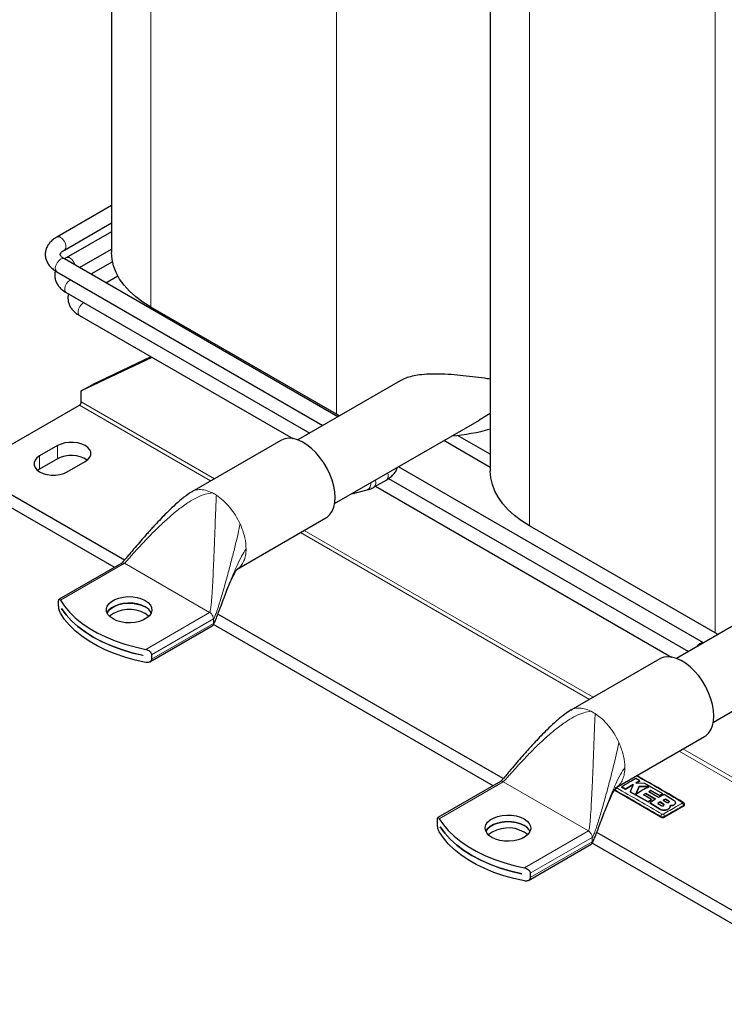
# Model space of a CAD drawing. Header units: millimetres. Extents: x 5 to 418, y 2 to 292.
# Tile 13 of 31: x 227 to 253, y 56 to 93. Entities that reach past the tile are written whole.
import ezdxf

# ---------------------------------------------------------------- set-up
doc = ezdxf.new("R2010")
doc.units = ezdxf.units.MM

msp = doc.modelspace()

# ---------------------------------------------------------------- linework, layer by layer
at = {"color": 7, "linetype": 'Continuous', "lineweight": 25}
for p, q in [((230.3339, 118.1405), (230.3339, 84.156)), ((244.476, 109.9765), (244.476, 75.992)), ((230.3339, 85.9158), (228.2926, 84.7373)), ((228.5725, 84.2523), (230.3339, 85.2691)), ((230.3339, 84.936), (228.6461, 83.9616)), ((229.1341, 83.5967), (230.3339, 84.2894)), ((228.6461, 83.9616), (228.568, 83.9121)), ((238.7888, 78.0231), (228.5725, 83.9209)), ((230.3693, 83.8133), (229.5641, 83.3485)), ((228.2926, 83.4359), (238.2288, 77.6998)), ((230.1241, 83.0252), (230.5687, 83.2819)), ((228.6461, 82.6602), (237.7337, 77.4141)), ((238.728, 78.1146), (231.7984, 82.115)), ((229.1411, 81.8029), (237.1009, 77.2078)), ((233.5567, 81.1), (233.5032, 81.0745)), ((233.5973, 81.0766), (233.5438, 81.0511)), ((231.8452, 80.2418), (229.2068, 78.9848)), ((231.8046, 80.2653), (229.6311, 79.2297)), ((229.2068, 78.9848), (229.6311, 79.2297)), ((241.1147, 79.3659), (237.2885, 77.157)), ((229.2068, 78.5765), (229.2068, 78.9848)), ((224.9642, 76.0457), (229.1361, 78.4541)), ((238.8394, 78.0523), (238.728, 78.1146)), ((244.0637, 77.904), (244.476, 78.1617)), ((238.6634, 74.7754), (244.0688, 77.8959)), ((244.476, 76.6207), (243.2536, 77.3264)), ((228.3229, 76.9437), (227.6512, 76.5559)), ((236.6602, 77.1407), (233.3368, 75.2222)), ((244.476, 76.1308), (242.7437, 77.1309)), ((228.3229, 76.4538), (227.6512, 76.066)), ((228.6765, 75.964), (229.3482, 76.3518)), ((230.8175, 72.6666), (224.9642, 76.0457)), ((227.6512, 76.066), (227.576, 76.015)), ((252.4359, 69.5733), (241.044, 76.1497)), ((230.4374, 72.3961), (224.9642, 75.5557)), ((240.1425, 75.3993), (240.611, 75.6698)), ((240.188, 75.4256), (251.243, 69.0437)), ((240.6797, 75.7134), (251.8759, 69.25)), ((233.3411, 75.2151), (233.358, 75.2268)), ((239.3008, 75.1433), (239.8807, 75.2906)), ((235.0301, 72.3315), (238.3351, 74.2395)), ((252.8702, 69.9505), (245.9405, 73.9509)), ((230.7155, 72.5566), (228.3783, 71.2074)), ((228.3597, 70.9657), (228.3597, 71.129)), ((255.2569, 71.2018), (251.4307, 68.993)), ((228.4646, 70.8626), (228.4646, 70.8634)), ((228.4646, 70.8626), (228.465, 70.8628)), ((244.9596, 64.5025), (234.3082, 70.6515)), ((231.7602, 68.8607), (234.0975, 70.21)), ((244.5795, 64.232), (234.1412, 70.258)), ((252.9815, 69.8882), (252.8702, 69.9505)), ((252.8056, 66.6113), (258.211, 69.7318)), ((231.5052, 69.1081), (231.5052, 69.1073)), ((231.8246, 69.1288), (231.8246, 68.9655)), ((250.8024, 68.9766), (247.479, 67.0581)), ((247.4833, 67.0511), (247.5001, 67.0627)), ((249.1722, 64.1674), (252.4772, 66.0754)), ((244.8576, 64.3926), (242.5204, 63.0433)), ((250.0642, 64.4158), (249.9087, 64.5)), ((249.9134, 64.3359), (250.0642, 64.4158)), ((250.0642, 64.4141), (249.9134, 64.3342)), ((250.0642, 64.4158), (250.0642, 64.4141)), ((250.8443, 63.0648), (249.1472, 64.0445)), ((249.3704, 64.1895), (249.5258, 64.1057)), ((249.3704, 64.1895), (249.3704, 64.1879)), ((249.5258, 64.104), (249.3704, 64.1879)), ((249.5258, 64.1057), (249.8071, 64.2765)), ((249.8071, 64.2749), (249.5258, 64.104)), ((249.5258, 64.1057), (249.5258, 64.104)), ((249.8071, 64.2765), (249.697, 64.0122)), ((250.2412, 64.3188), (249.9134, 64.3359)), ((250.0335, 64.2117), (249.9142, 63.9237)), ((249.9142, 63.9221), (250.0335, 64.21)), ((250.4099, 64.2078), (250.0335, 64.2117)), ((250.0335, 64.2117), (250.0335, 64.21)), ((250.0335, 64.21), (250.4099, 64.2062)), ((250.9198, 63.9315), (250.2412, 64.3188)), ((250.3935, 64.0124), (250.475, 64.0551)), ((250.475, 64.0535), (250.3935, 64.0108)), ((250.475, 64.0551), (250.7921, 63.87)), ((250.475, 64.0551), (250.475, 64.0535)), ((250.7921, 63.8684), (250.475, 64.0535)), ((249.697, 64.0122), (250.3688, 63.6295)), ((249.697, 64.0122), (249.697, 64.0106)), ((250.3688, 63.6278), (249.697, 64.0106)), ((250.1921, 63.8924), (250.2822, 63.9486)), ((250.2822, 63.947), (250.1921, 63.8907)), ((250.4964, 63.7149), (250.1921, 63.8924)), ((250.2822, 63.9486), (250.6484, 63.7336)), ((250.2822, 63.9486), (250.2822, 63.947)), ((250.6484, 63.732), (250.2822, 63.947)), ((250.3688, 63.6295), (250.4964, 63.7149)), ((250.4964, 63.7132), (250.3688, 63.6278)), ((250.7597, 63.7974), (250.3935, 64.0124)), ((250.6484, 63.7336), (250.4307, 63.5928)), ((250.4964, 63.7149), (250.4964, 63.7132)), ((250.969, 63.9024), (250.7597, 63.7974)), ((250.7921, 63.87), (250.9198, 63.9315)), ((250.9198, 63.9299), (250.7921, 63.8684)), ((250.7921, 63.87), (250.7921, 63.8684)), ((250.9198, 63.9315), (250.9198, 63.9299)), ((251.0127, 63.7346), (250.9338, 63.6922)), ((250.9338, 63.6906), (251.0127, 63.733)), ((250.9338, 63.6922), (251.0569, 63.6149)), ((251.343, 63.6769), (250.969, 63.9024)), ((251.1358, 63.658), (251.0127, 63.7346)), ((251.0127, 63.7346), (251.0127, 63.733)), ((251.0127, 63.733), (251.1358, 63.6564)), ((250.3688, 63.6295), (250.3688, 63.6278)), ((250.4307, 63.5928), (250.8321, 63.3499)), ((250.4307, 63.5928), (250.4307, 63.5912)), ((250.8321, 63.3483), (250.4307, 63.5912)), ((250.8208, 63.6275), (250.7307, 63.5723)), ((250.7307, 63.5706), (250.8208, 63.6258)), ((250.7307, 63.5723), (250.8538, 63.4955)), ((250.9439, 63.55), (250.8208, 63.6275)), ((250.8208, 63.6275), (250.8208, 63.6258)), ((250.8208, 63.6258), (250.9439, 63.5484)), ((251.6928, 63.473), (250.9857, 63.0648)), ((251.0172, 63.3265), (251.0172, 63.3249)), ((251.186, 63.4371), (251.1956, 63.4918)), ((251.1934, 63.4774), (251.186, 63.4354)), ((251.186, 63.4371), (251.186, 63.4354)), ((251.1966, 63.4772), (251.1966, 63.4789)), ((251.343, 63.5264), (251.343, 63.5248)), ((251.3965, 63.5989), (251.3965, 63.6006)), ((251.7221, 63.5138), (251.7221, 63.5392)), ((242.5019, 62.8016), (242.5019, 62.9649)), ((242.6067, 62.6985), (242.6067, 62.6993)), ((242.6067, 62.6985), (242.6071, 62.6987)), ((259.1018, 56.3384), (248.4503, 62.4874)), ((245.9024, 60.6967), (248.2396, 62.0459)), ((258.7217, 56.0679), (248.2833, 62.0939)), ((245.6473, 60.944), (245.6473, 60.9432)), ((245.9667, 60.9647), (245.9667, 60.8014))]:
    msp.add_line(p, q, dxfattribs=at)
at = {"color": 7, "linetype": 'Continuous', "lineweight": 18}
for p, q in [((238.728, 78.1146), (238.728, 106.3118)), ((231.7984, 82.115), (231.7984, 102.6003)), ((252.8702, 69.9505), (252.8702, 98.1477)), ((245.9405, 73.9509), (245.9405, 94.4362)), ((234.0357, 75.6256), (229.1361, 78.4541)), ((234.1771, 75.7073), (229.2068, 78.5765)), ((228.3229, 76.9437), (228.3229, 76.4538)), ((227.6512, 76.5559), (227.6512, 76.066)), ((235.1325, 74.0223), (235.1716, 73.9334)), ((248.1778, 67.4615), (237.3859, 73.6915)), ((248.3192, 67.5432), (237.5274, 73.7732)), ((230.8155, 72.5467), (228.4277, 71.1683)), ((233.9975, 70.7098), (230.8155, 72.5467)), ((233.9975, 70.7098), (231.6097, 69.3314)), ((234.1389, 70.4649), (231.8246, 69.1288)), ((231.8246, 68.9655), (234.1389, 70.3016)), ((234.1389, 70.4649), (234.1312, 70.5223)), ((234.1389, 70.3016), (234.1389, 70.4649)), ((249.2746, 65.8582), (249.3138, 65.7693)), ((262.3199, 59.2974), (251.5281, 65.5275)), ((262.4614, 59.3791), (251.6695, 65.6091)), ((244.9576, 64.3827), (242.5698, 63.0042)), ((248.1396, 62.5457), (244.9576, 64.3827)), ((249.9036, 64.5892), (249.8782, 64.575)), ((249.1472, 64.0445), (249.1472, 64.0699)), ((251.1358, 63.658), (251.1358, 63.6564)), ((250.8321, 63.3499), (250.8321, 63.3483)), ((250.9439, 63.55), (250.9439, 63.5484)), ((251.6928, 63.473), (251.6928, 63.4984)), ((250.8443, 63.0648), (250.8443, 63.0902)), ((250.9857, 63.0648), (250.9857, 63.0902)), ((248.1396, 62.5457), (245.7518, 61.1673)), ((248.281, 62.3008), (245.9667, 60.9647)), ((248.281, 62.3008), (248.2734, 62.3583)), ((248.281, 62.1375), (248.281, 62.3008)), ((245.9667, 60.8014), (248.281, 62.1375))]:
    msp.add_line(p, q, dxfattribs=at)
at = {"color": 7, "linetype": 'Continuous', "lineweight": 18, "flags": 128}
for points in [[(228.5726, 84.2524), (228.5905, 84.2658), (228.623, 84.3223), (228.6297, 84.4021), (228.6098, 84.4944), (228.5659, 84.5868), (228.5041, 84.6667), (228.4325, 84.7234)], [(228.4325, 83.907), (228.361, 83.8503), (228.2992, 83.7704), (228.2553, 83.678), (228.2354, 83.5857), (228.2421, 83.5059), (228.2745, 83.4494), (228.2926, 83.4359)], [(228.8039, 83.1407), (228.7861, 83.1314), (228.7146, 83.0746), (228.6527, 82.9947), (228.6089, 82.9023), (228.589, 82.81), (228.5957, 82.7302), (228.6281, 82.6737), (228.6461, 82.6602)], [(229.2989, 82.2834), (229.2811, 82.274), (229.2096, 82.2173), (229.1477, 82.1374), (229.1038, 82.045), (229.0839, 81.9527), (229.0906, 81.8729), (229.1231, 81.8164), (229.1411, 81.8029)], [(252.3028, 69.5555), (252.2312, 69.4988), (252.1699, 69.4197)], [(252.4356, 69.5731), (252.3743, 69.5813), (252.3028, 69.5555)]]:
    msp.add_lwpolyline(points, dxfattribs=at)
at = {"color": 7, "linetype": 'Continuous', "lineweight": 25, "flags": 128}
for points in [[(231.7984, 82.115), (231.5037, 82.3007), (231.2381, 82.5005), (231.0038, 82.7128), (230.8024, 82.9362), (230.6354, 83.1688), (230.5043, 83.409), (230.4099, 83.6548), (230.3529, 83.9045), (230.3339, 84.156)], [(229.3482, 76.3518), (229.4495, 76.4251), (229.5199, 76.5095), (229.556, 76.6009), (229.556, 76.6946), (229.5199, 76.786), (229.4495, 76.8704), (229.3482, 76.9437), (229.2213, 77.0021), (229.075, 77.0428), (228.9168, 77.0637), (228.7544, 77.0637), (228.5961, 77.0428), (228.4499, 77.0021), (228.3229, 76.9437)], [(238.6821, 75.0064), (238.6694, 75.2128), (238.6318, 75.4294), (238.5701, 75.6515), (238.4854, 75.8745), (238.3798, 76.0936), (238.2553, 76.304), (238.1147, 76.5014), (237.9609, 76.6814), (237.7972, 76.8404), (237.6272, 76.9748), (237.4544, 77.0819), (237.2825, 77.1592), (237.1152, 77.2053), (236.9561, 77.2191), (236.8085, 77.2003), (236.6756, 77.1493), (236.6602, 77.1407)], [(227.6512, 76.5559), (227.55, 76.4826), (227.4795, 76.3982), (227.4434, 76.3068), (227.4434, 76.2131), (227.4795, 76.1217), (227.55, 76.0373), (227.6512, 75.964), (227.7781, 75.9056), (227.9244, 75.8649), (228.0827, 75.8441), (228.245, 75.8441), (228.4033, 75.8649), (228.5496, 75.9056), (228.6765, 75.964)], [(245.9405, 73.9509), (245.6458, 74.1366), (245.3803, 74.3364), (245.1459, 74.5487), (244.9445, 74.7721), (244.7776, 75.0047), (244.6464, 75.2449), (244.552, 75.4907), (244.4951, 75.7404), (244.476, 75.992)], [(238.3351, 74.2395), (238.3798, 74.2682), (238.4854, 74.3652), (238.5701, 74.4905), (238.6318, 74.6413), (238.6694, 74.8145), (238.6821, 75.0064)], [(228.4277, 71.1683), (228.5809, 70.9403), (228.7663, 70.7205), (228.9827, 70.5103), (229.2285, 70.3112), (229.5021, 70.1245), (229.8016, 69.9516), (230.1249, 69.7937), (230.4699, 69.6518), (230.834, 69.5268), (231.2148, 69.4198), (231.6097, 69.3314)], [(231.5933, 71.1588), (231.7051, 71.0791), (231.7858, 70.9877), (231.8318, 70.8886), (231.8411, 70.7862), (231.8133, 70.6849), (231.7496, 70.5891), (231.6528, 70.5031), (231.5272, 70.4305), (231.3782, 70.3747), (231.2123, 70.3379), (231.0368, 70.3219), (230.8593, 70.3272), (230.6877, 70.3538), (230.5293, 70.4003), (230.3912, 70.4649), (230.2794, 70.5446), (230.1987, 70.636), (230.1527, 70.7351), (230.1434, 70.8376), (230.1712, 70.9389), (230.2349, 71.0346), (230.3317, 71.1207), (230.4573, 71.1932), (230.6064, 71.2491), (230.7723, 71.2858), (230.9478, 71.3019), (231.1252, 71.2965), (231.2969, 71.27), (231.4552, 71.2234), (231.5933, 71.1588)], [(231.5933, 70.9143), (231.4552, 70.9788), (231.2969, 71.0254), (231.1252, 71.052), (230.9478, 71.0573), (230.7723, 71.0413), (230.6064, 71.0045), (230.4573, 70.9487), (230.3317, 70.8761), (230.2349, 70.7901), (230.1712, 70.6943), (230.1691, 70.6896)], [(230.1693, 70.6892), (230.1712, 70.6935), (230.2349, 70.7893), (230.3317, 70.8753), (230.4573, 70.9478), (230.6064, 71.0037), (230.7723, 71.0405), (230.9478, 71.0565), (231.1252, 71.0512), (231.2969, 71.0246), (231.4552, 70.978), (231.5933, 70.9135)], [(231.6097, 68.8415), (231.2148, 68.9299), (230.834, 69.0369), (230.4699, 69.1618), (230.1249, 69.3038), (229.8016, 69.4617), (229.5021, 69.6346), (229.2285, 69.8213), (228.9827, 70.0204), (228.7663, 70.2306), (228.5809, 70.4504), (228.4277, 70.6784)], [(228.4646, 70.8634), (228.6348, 70.6268), (228.8401, 70.3997), (229.0787, 70.1837), (229.3489, 69.9806), (229.6488, 69.7917), (229.9759, 69.6186), (230.3278, 69.4626), (230.7019, 69.3249), (231.0954, 69.2064), (231.5052, 69.1081)], [(231.5052, 69.1073), (231.0954, 69.2056), (230.7019, 69.3241), (230.3278, 69.4618), (229.9759, 69.6178), (229.6488, 69.7909), (229.3489, 69.9798), (229.0787, 70.1829), (228.8401, 70.3989), (228.6348, 70.626), (228.4646, 70.8626)], [(231.7288, 70.5669), (231.7051, 70.5892), (231.5933, 70.6689)], [(252.8242, 66.8423), (252.8116, 67.0487), (252.774, 67.2653), (252.7122, 67.4875), (252.6276, 67.7104), (252.5219, 67.9295), (252.3974, 68.1399), (252.2568, 68.3373), (252.103, 68.5174), (251.9394, 68.6763), (251.7693, 68.8107), (251.5965, 68.9178), (251.4247, 68.9952), (251.2574, 69.0412), (251.0982, 69.055), (250.9506, 69.0362), (250.8177, 68.9852), (250.8024, 68.9766)], [(252.4772, 66.0754), (252.5219, 66.1041), (252.6276, 66.2011), (252.7122, 66.3264), (252.774, 66.4772), (252.8116, 66.6504), (252.8242, 66.8423)], [(242.5698, 63.0042), (242.723, 62.7763), (242.9084, 62.5564), (243.1248, 62.3462), (243.3706, 62.1471), (243.6443, 61.9604), (243.9438, 61.7876), (244.2671, 61.6296), (244.612, 61.4877), (244.9761, 61.3628), (245.3569, 61.2557), (245.7518, 61.1673)], [(245.7354, 62.9948), (245.8473, 62.915), (245.928, 62.8236), (245.9739, 62.7246), (245.9832, 62.6221), (245.9554, 62.5208), (245.8918, 62.425), (245.795, 62.339), (245.6693, 62.2664), (245.5203, 62.2106), (245.3544, 62.1738), (245.1789, 62.1578), (245.0014, 62.1631), (244.8298, 62.1897), (244.6715, 62.2363), (244.5334, 62.3008), (244.4215, 62.3805), (244.3409, 62.4719), (244.2949, 62.571), (244.2856, 62.6735), (244.3134, 62.7748), (244.3771, 62.8706), (244.4738, 62.9566), (244.5995, 63.0291), (244.7485, 63.085), (244.9144, 63.1218), (245.0899, 63.1378), (245.2674, 63.1324), (245.439, 63.1059), (245.5974, 63.0593), (245.7354, 62.9948)], [(242.6067, 62.6993), (242.777, 62.4628), (242.9822, 62.2356), (243.2208, 62.0197), (243.4911, 61.8165), (243.7909, 61.6276), (244.118, 61.4546), (244.47, 61.2986), (244.8441, 61.1608), (245.2375, 61.0423), (245.6473, 60.944)], [(245.6473, 60.9432), (245.2375, 61.0415), (244.8441, 61.16), (244.47, 61.2977), (244.118, 61.4537), (243.7909, 61.6268), (243.4911, 61.8157), (243.2208, 62.0189), (242.9822, 62.2348), (242.777, 62.4619), (242.6067, 62.6985)], [(245.7354, 62.7502), (245.5974, 62.8148), (245.439, 62.8613), (245.2674, 62.8879), (245.0899, 62.8933), (244.9144, 62.8772), (244.7485, 62.8404), (244.5995, 62.7846), (244.4738, 62.712), (244.3771, 62.626), (244.3134, 62.5302), (244.3112, 62.5255)], [(244.3114, 62.5251), (244.3134, 62.5294), (244.3771, 62.6252), (244.4738, 62.7112), (244.5995, 62.7838), (244.7485, 62.8396), (244.9144, 62.8764), (245.0899, 62.8924), (245.2674, 62.8871), (245.439, 62.8605), (245.5974, 62.814), (245.7354, 62.7494)], [(245.7518, 60.6774), (245.3569, 60.7658), (244.9761, 60.8728), (244.612, 60.9977), (244.2671, 61.1397), (243.9438, 61.2976), (243.6443, 61.4705), (243.3706, 61.6572), (243.1248, 61.8563), (242.9084, 62.0665), (242.723, 62.2863), (242.5698, 62.5143)], [(245.8709, 62.4028), (245.8473, 62.4251), (245.7354, 62.5048)]]:
    msp.add_lwpolyline(points, dxfattribs=at)
at = {"color": 7, "linetype": 'Continuous', "lineweight": 18}
for centre, radius, start, end in [((228.3516, 84.6195), 0.1318, 52.07906, 116.62613), ((228.5135, 83.8031), 0.1318, 63.39142, 127.91903), ((228.7051, 83.8438), 0.1318, 52.07906, 116.62613), ((228.5456, 83.5782), 0.4409, 14.72285, 56.94775), ((240.4525, 75.819), 0.2177, 316.74087, 27.5361), ((239.7897, 75.5031), 0.2312, 293.19912, 13.10492), ((239.9844, 75.5486), 0.2172, 316.46989, 27.57084), ((233.3864, 73.7718), 1.5782, 56.88363, 63.12174), ((247.5285, 65.6077), 1.5782, 56.88363, 63.12174), ((249.9662, 64.5606), 0.0347, 64.38698, 124.52497), ((249.2539, 64.0663), 0.1067, 123.32255, 178.05861), ((251.5861, 63.4948), 0.1068, 1.96162, 56.68054), ((250.9531, 63.0838), 0.109, 123.12783, 176.6323), ((250.8769, 63.0839), 0.109, 3.34751, 56.86931)]:
    msp.add_arc(centre, radius, start, end, dxfattribs=at)
at = {"color": 7, "linetype": 'Continuous', "lineweight": 25}
for centre, radius, start, end in [((229.0533, 78.5835), 0.1537, 302.60548, 357.39452), ((242.348, 85.1364), 7.8627, 275.08331, 285.70291), ((228.8304, 75.5047), 1.0762, 56.56204, 118.13278), ((231.0017, 69.6067), 1.2159, 60.88238, 127.84033), ((231.364, 70.4654), 0.5041, 26.40722, 62.93855), ((231.3638, 70.4644), 0.5043, 26.4698, 62.93313), ((249.168, 64.0903), 0.0503, 185.6948, 245.62534), ((251.6643, 63.5816), 0.0335, 62.68013, 125.64176), ((251.6721, 63.5188), 0.0503, 294.37466, 354.3052), ((250.915, 63.2012), 0.1537, 242.60967, 297.39033), ((245.1438, 61.4426), 1.2159, 60.88238, 127.84033), ((245.5061, 62.3013), 0.5041, 26.40722, 62.93855), ((245.506, 62.3003), 0.5043, 26.4698, 62.93313)]:
    msp.add_arc(centre, radius, start, end, dxfattribs=at)
for points, knots in [([(228.2926, 84.7373), (228.2646, 84.7202), (228.1849, 84.6716), (228.0765, 84.5806), (227.9771, 84.4629), (227.9083, 84.3397), (227.8661, 84.2064), (227.8545, 84.0668), (227.8753, 83.9272), (227.9257, 83.7963), (228.0029, 83.6753), (228.1065, 83.5649), (228.2073, 83.4871), (228.2739, 83.4471), (228.2926, 83.4359)], [0, 0, 0, 0, 0.0563134, 0.1602848, 0.2514513, 0.338658, 0.4229768, 0.5132003, 0.6007284, 0.6873843, 0.7754619, 0.8669615, 0.962706, 1, 1, 1, 1]), ([(228.5725, 83.9209), (228.5578, 83.9299), (228.5153, 83.9558), (228.4648, 83.9997), (228.4312, 84.0441), (228.4198, 84.0743), (228.419, 84.09), (228.4231, 84.1117), (228.4446, 84.1497), (228.4893, 84.1968), (228.5382, 84.2322), (228.5691, 84.2503), (228.5725, 84.2523)], [0, 0, 0, 0, 0.05942068, 0.17161713, 0.28409417, 0.40039187, 0.53225252, 0.66056743, 0.77245816, 0.87962122, 0.98643576, 1, 1, 1, 1]), ([(228.2371, 83.47), (228.2329, 83.4576), (228.2135, 83.3998), (228.2094, 83.2908), (228.2285, 83.1516), (228.2793, 83.0206), (228.3565, 82.8996), (228.46, 82.7893), (228.5608, 82.7114), (228.6274, 82.6714), (228.6461, 82.6602)], [0, 0, 0, 0, 0.0407717, 0.19075681, 0.33626119, 0.48031577, 0.62673362, 0.77884024, 0.93800338, 1, 1, 1, 1]), ([(228.7315, 82.6109), (228.7275, 82.5992), (228.7083, 82.5419), (228.7044, 82.4335), (228.7235, 82.2943), (228.7743, 82.1632), (228.8514, 82.0423), (228.955, 81.9319), (229.0558, 81.854), (229.1224, 81.8141), (229.1411, 81.8029)], [0, 0, 0, 0, 0.038943, 0.1892141, 0.3349958, 0.479325, 0.626022, 0.7784186, 0.9378852, 1, 1, 1, 1]), ([(244.476, 79.4257), (244.4374, 79.4315), (244.2638, 79.4575), (243.9261, 79.5018), (243.4763, 79.5543), (243.0148, 79.5975), (242.5848, 79.6195), (242.1853, 79.6173), (241.8529, 79.5911), (241.5623, 79.5389), (241.3183, 79.4701), (241.1815, 79.3986), (241.1156, 79.3641)], [0, 0, 0, 0, 0.0401712, 0.1804569, 0.3202324, 0.4495674, 0.5787381, 0.6783625, 0.7778434, 0.8537457, 0.92957, 1, 1, 1, 1]), ([(240.611, 75.6698), (240.639, 75.6869), (240.7187, 75.7356), (240.8274, 75.8264), (240.9255, 75.9445), (240.9863, 76.0455), (241.0046, 76.1102), (241.0103, 76.1302)], [0, 0, 0, 0, 0.1490175, 0.4241485, 0.6653952, 0.896163, 1, 1, 1, 1]), ([(233.3547, 75.2325), (233.2474, 75.1624), (233.0253, 75.0172), (232.7342, 74.7589), (232.4668, 74.506), (232.2305, 74.2667), (232.042, 74.0681), (231.8878, 73.9011), (231.7639, 73.7646), (231.6284, 73.6129), (231.4641, 73.4259), (231.2642, 73.1941), (231.0827, 72.9798), (230.9372, 72.8071), (230.8427, 72.6954), (230.7761, 72.618), (230.7377, 72.5763), (230.7243, 72.5634), (230.7189, 72.5589), (230.7169, 72.5576), (230.716, 72.557)], [0, 0, 0, 0, 0.0998622, 0.2067759, 0.3057641, 0.3910593, 0.4737197, 0.5241047, 0.5729917, 0.6215739, 0.6876179, 0.7726584, 0.8674846, 0.913317, 0.9537051, 0.9841036, 0.9939687, 0.997395, 0.9987761, 1, 1, 1, 1]), ([(239.8807, 75.2906), (239.9114, 75.2995), (239.9934, 75.3231), (240.0803, 75.364), (240.136, 75.3956), (240.1425, 75.3993)], [0, 0, 0, 0, 0.3455294, 0.9234258, 1, 1, 1, 1]), ([(234.0973, 70.2099), (234.1044, 70.215), (234.119, 70.2255), (234.1446, 70.2597), (234.1928, 70.3515), (234.2532, 70.5061), (234.336, 70.7236), (234.4671, 71.0768), (234.6017, 71.4349), (234.7418, 71.7777), (234.8329, 71.9838), (234.9079, 72.1351), (234.955, 72.2195), (234.9828, 72.2653), (235.0007, 72.2928), (235.0177, 72.3166), (235.0315, 72.3331), (235.0315, 72.3333), (235.0315, 72.3333)], [0, 0, 0, 0, 0.0097181, 0.0198977, 0.0431796, 0.1162862, 0.2051596, 0.3018922, 0.5323838, 0.6317913, 0.7260634, 0.8008979, 0.8415445, 0.8575041, 0.8779854, 0.9098758, 0.9548308, 1, 1, 1, 1]), ([(228.3597, 71.129), (228.3603, 71.1446), (228.3615, 71.1757), (228.3707, 71.2029), (228.3849, 71.2128), (228.4042, 71.2034), (228.4198, 71.1801), (228.4277, 71.1683)], [0, 0, 0, 0, 0.1841213, 0.3678781, 0.5611591, 0.7770451, 1, 1, 1, 1]), ([(228.4277, 70.6784), (228.4189, 70.6957), (228.4013, 70.7304), (228.3796, 70.8046), (228.3651, 70.8813), (228.3601, 70.9357), (228.3598, 70.9603), (228.3597, 70.9657)], [0, 0, 0, 0, 0.24890858, 0.49818792, 0.73410128, 0.94158315, 1, 1, 1, 1]), ([(231.6097, 69.3314), (231.6359, 69.3241), (231.6885, 69.3096), (231.7579, 69.263), (231.8062, 69.2058), (231.8234, 69.1584), (231.8243, 69.1342), (231.8246, 69.1288)], [0, 0, 0, 0, 0.2489086, 0.4981879, 0.7341013, 0.9415831, 1, 1, 1, 1]), ([(231.8246, 68.9655), (231.8225, 68.9491), (231.8185, 68.9163), (231.7874, 68.8766), (231.7408, 68.848), (231.6795, 68.8331), (231.6332, 68.8386), (231.6097, 68.8415)], [0, 0, 0, 0, 0.1841213, 0.3678781, 0.5611591, 0.7770451, 1, 1, 1, 1]), ([(247.4969, 67.0684), (247.3896, 66.9983), (247.1674, 66.8531), (246.8763, 66.5948), (246.609, 66.342), (246.3726, 66.1026), (246.1842, 65.904), (246.0299, 65.737), (245.906, 65.6005), (245.7705, 65.4488), (245.6063, 65.2619), (245.4063, 65.03), (245.2248, 64.8157), (245.0794, 64.643), (244.9849, 64.5314), (244.9183, 64.4539), (244.8798, 64.4122), (244.8664, 64.3993), (244.8611, 64.3948), (244.8591, 64.3935), (244.8582, 64.3929)], [0, 0, 0, 0, 0.09986218, 0.20677589, 0.30576406, 0.39105929, 0.4737197, 0.52410472, 0.57299174, 0.62157391, 0.68761794, 0.7726584, 0.86748465, 0.91331695, 0.95370505, 0.98410363, 0.99396866, 0.99739497, 0.99877607, 1, 1, 1, 1]), ([(249.9087, 64.5), (249.8351, 64.4593), (249.6556, 64.3603), (249.4762, 64.2529), (249.3704, 64.1895)], [0, 0, 0, 0, 0.41032951, 1, 1, 1, 1]), ([(249.9803, 64.5917), (249.9793, 64.5924), (249.971, 64.5992), (249.9531, 64.6042), (249.9365, 64.6046), (249.9297, 64.6047)], [0, 0, 0, 0, 0.0684668, 0.6166165, 1, 1, 1, 1]), ([(251.6789, 63.6103), (251.3181, 63.8231), (250.752, 64.1568), (250.186, 64.4756), (249.9807, 64.5912)], [0, 0, 0, 0, 0.637324, 1, 1, 1, 1]), ([(248.2395, 62.0458), (248.2466, 62.0509), (248.2611, 62.0614), (248.2867, 62.0956), (248.3349, 62.1874), (248.3953, 62.342), (248.4781, 62.5595), (248.6092, 62.9127), (248.7439, 63.2708), (248.884, 63.6136), (248.975, 63.8197), (249.05, 63.971), (249.0972, 64.0554), (249.1249, 64.1013), (249.1428, 64.1287), (249.1598, 64.1525), (249.1736, 64.1691), (249.1737, 64.1692), (249.1737, 64.1693)], [0, 0, 0, 0, 0.0097181, 0.0198977, 0.0431796, 0.1162862, 0.2051596, 0.3018922, 0.5323838, 0.6317913, 0.7260634, 0.8008979, 0.8415445, 0.8575041, 0.8779854, 0.9098758, 0.9548308, 1, 1, 1, 1]), ([(249.9142, 63.9237), (249.9878, 63.9723), (250.153, 64.0814), (250.3182, 64.1627), (250.4099, 64.2078)], [0, 0, 0, 0, 0.4454775, 1, 1, 1, 1]), ([(251.0569, 63.6149), (251.0618, 63.6124), (251.0715, 63.6072), (251.0902, 63.6035), (251.1092, 63.6034), (251.1269, 63.6071), (251.141, 63.6141), (251.1502, 63.6235), (251.1532, 63.6345), (251.1499, 63.6455), (251.1427, 63.6534), (251.1371, 63.6571), (251.1358, 63.658)], [0, 0, 0, 0, 0.107578, 0.2151551, 0.3227414, 0.4302646, 0.5376806, 0.6449866, 0.752213, 0.8594107, 0.9666405, 1, 1, 1, 1]), ([(251.1358, 63.6564), (251.1397, 63.6534), (251.1476, 63.6473), (251.1524, 63.6387), (251.1517, 63.6339), (251.1515, 63.6327)], [0, 0, 0, 0, 0.42963026, 0.85927491, 1, 1, 1, 1]), ([(251.343, 63.5264), (251.3561, 63.5354), (251.3823, 63.5534), (251.3988, 63.5886), (251.3952, 63.6247), (251.3744, 63.6552), (251.352, 63.6707), (251.343, 63.6769)], [0, 0, 0, 0, 0.21459, 0.4291787, 0.6437975, 0.8584406, 1, 1, 1, 1]), ([(250.8321, 63.3499), (250.8469, 63.3425), (250.8764, 63.3276), (250.9328, 63.3182), (250.9812, 63.3191), (251.0082, 63.3246), (251.0172, 63.3265)], [0, 0, 0, 0, 0.2851253, 0.5702516, 0.8553553, 1, 1, 1, 1]), ([(251.0172, 63.3249), (250.9989, 63.3217), (250.9624, 63.3152), (250.9045, 63.3201), (250.8605, 63.3325), (250.8392, 63.3443), (250.8321, 63.3483)], [0, 0, 0, 0, 0.285052, 0.570102, 0.8551915, 1, 1, 1, 1]), ([(250.8538, 63.4955), (250.8593, 63.4927), (250.8705, 63.4869), (250.8917, 63.4832), (250.9134, 63.4837), (250.9336, 63.4887), (250.9498, 63.4974), (250.9603, 63.509), (250.9638, 63.5222), (250.9601, 63.5354), (250.9519, 63.5447), (250.9455, 63.549), (250.9439, 63.55)], [0, 0, 0, 0, 0.1073587, 0.214721, 0.322003, 0.4292233, 0.5364373, 0.6436973, 0.7510459, 0.8585026, 0.9660513, 1, 1, 1, 1]), ([(250.9439, 63.5484), (250.9484, 63.5449), (250.9574, 63.5379), (250.9629, 63.5276), (250.962, 63.5218), (250.9618, 63.5204)], [0, 0, 0, 0, 0.4302445, 0.8604885, 1, 1, 1, 1]), ([(251.0172, 63.3265), (251.0442, 63.3338), (251.0982, 63.3485), (251.1579, 63.3884), (251.1769, 63.4212), (251.186, 63.4371)], [0, 0, 0, 0, 0.34078213, 0.68156868, 1, 1, 1, 1]), ([(251.186, 63.4354), (251.176, 63.4185), (251.1561, 63.3846), (251.0948, 63.3456), (251.0425, 63.3316), (251.0172, 63.3249)], [0, 0, 0, 0, 0.3408172, 0.6816417, 1, 1, 1, 1]), ([(251.1956, 63.4918), (251.2174, 63.4922), (251.261, 63.4931), (251.3111, 63.508), (251.3347, 63.5216), (251.343, 63.5264)], [0, 0, 0, 0, 0.3919653, 0.78394467, 1, 1, 1, 1]), ([(251.343, 63.5248), (251.3271, 63.5164), (251.2953, 63.4996), (251.2413, 63.4899), (251.2076, 63.4901), (251.1956, 63.4901)], [0, 0, 0, 0, 0.3915997, 0.7831923, 1, 1, 1, 1]), ([(251.3943, 63.599), (251.3942, 63.591), (251.3942, 63.571), (251.3741, 63.5449), (251.3519, 63.5305), (251.343, 63.5248)], [0, 0, 0, 0, 0.28823952, 0.71724855, 1, 1, 1, 1]), ([(251.7215, 63.539), (251.7217, 63.5404), (251.7234, 63.5517), (251.7163, 63.5722), (251.7013, 63.5952), (251.6874, 63.6075), (251.6792, 63.6115), (251.6789, 63.6117)], [0, 0, 0, 0, 0.0473154, 0.3874634, 0.6881179, 0.9868842, 1, 1, 1, 1]), ([(242.5019, 62.9649), (242.5025, 62.9805), (242.5036, 63.0116), (242.5128, 63.0388), (242.527, 63.0487), (242.5464, 63.0393), (242.5619, 63.016), (242.5698, 63.0042)], [0, 0, 0, 0, 0.1841213, 0.3678781, 0.5611591, 0.7770451, 1, 1, 1, 1]), ([(242.5698, 62.5143), (242.561, 62.5316), (242.5434, 62.5664), (242.5217, 62.6405), (242.5072, 62.7172), (242.5022, 62.7716), (242.5019, 62.7962), (242.5019, 62.8016)], [0, 0, 0, 0, 0.24890858, 0.49818792, 0.73410128, 0.94158315, 1, 1, 1, 1]), ([(245.7518, 61.1673), (245.7781, 61.16), (245.8306, 61.1455), (245.9001, 61.0989), (245.9484, 61.0417), (245.9655, 60.9943), (245.9665, 60.9701), (245.9667, 60.9647)], [0, 0, 0, 0, 0.2489086, 0.4981879, 0.7341013, 0.9415831, 1, 1, 1, 1]), ([(245.9667, 60.8014), (245.9647, 60.785), (245.9606, 60.7522), (245.9295, 60.7125), (245.883, 60.6839), (245.8216, 60.669), (245.7753, 60.6746), (245.7518, 60.6774)], [0, 0, 0, 0, 0.1841213, 0.3678781, 0.5611591, 0.7770451, 1, 1, 1, 1])]:
    msp.add_open_spline(points, degree=3, knots=knots, dxfattribs=at)
at = {"color": 7, "linetype": 'Continuous', "lineweight": 18}
for points, knots in [([(230.8155, 72.5467), (230.817, 72.5477), (230.8204, 72.55), (230.8281, 72.5565), (230.8441, 72.5715), (230.8836, 72.6126), (230.9575, 72.6942), (231.0713, 72.822), (231.241, 73.0121), (231.4652, 73.2587), (231.7445, 73.555), (232.0683, 73.8817), (232.428, 74.2199), (232.8153, 74.5472), (233.1812, 74.8141), (233.5156, 75.0066), (233.807, 75.1364), (234.0071, 75.1658), (234.0999, 75.1795)], [0, 0, 0, 0, 0.0013261, 0.0030112, 0.0065388, 0.0157075, 0.0410877, 0.0827623, 0.1362549, 0.2225265, 0.3215365, 0.4285713, 0.5522494, 0.6738608, 0.7875106, 0.867938, 0.9387472, 1, 1, 1, 1]), ([(233.358, 75.2268), (233.3688, 75.2347), (233.437, 75.2847), (233.6014, 75.3071), (233.8404, 75.2919), (234.0134, 75.2169), (234.0999, 75.1795)], [0, 0, 0, 0, 0.0591729, 0.3727819, 0.686391, 1, 1, 1, 1]), ([(233.9975, 70.7098), (233.9988, 70.7109), (234.0019, 70.7134), (234.0066, 70.7216), (234.0145, 70.7413), (234.0278, 70.7975), (234.0445, 70.9121), (234.0632, 71.0948), (234.0848, 71.3704), (234.1073, 71.7334), (234.1302, 72.1778), (234.1527, 72.6784), (234.1743, 73.2118), (234.1947, 73.7509), (234.2119, 74.219), (234.2262, 74.5963), (234.2379, 74.8877), (234.2452, 75.0284), (234.2486, 75.0936)], [0, 0, 0, 0, 0.0013261, 0.0030112, 0.0065388, 0.0157075, 0.0410877, 0.0827623, 0.1362549, 0.2225265, 0.3215365, 0.4285713, 0.5522494, 0.6738608, 0.7875106, 0.867938, 0.9387472, 1, 1, 1, 1]), ([(234.1389, 70.4649), (234.1409, 70.4664), (234.1455, 70.47), (234.1539, 70.4813), (234.1698, 70.5083), (234.2041, 70.5846), (234.2539, 70.7193), (234.3191, 70.914), (234.4157, 71.2224), (234.5423, 71.6544), (234.6884, 72.1812), (234.8277, 72.7079), (234.95, 73.196), (235.0544, 73.6337), (235.1082, 73.9017), (235.1325, 74.0223)], [0, 0, 0, 0, 0.0023682, 0.0054804, 0.0120106, 0.0287175, 0.0736995, 0.1283699, 0.1944997, 0.3342144, 0.4909408, 0.6350099, 0.7737121, 0.8982312, 1, 1, 1, 1]), ([(235.3587, 73.0878), (235.301, 72.997), (235.1729, 72.7954), (235.0113, 72.451), (234.8441, 72.0643), (234.6839, 71.6592), (234.53, 71.2534), (234.3913, 70.8795), (234.2769, 70.581), (234.2027, 70.4007), (234.1615, 70.3266), (234.1471, 70.3077), (234.1413, 70.3034), (234.1389, 70.3016)], [0, 0, 0, 0, 0.1029487, 0.2286449, 0.3687139, 0.514202, 0.6559332, 0.7964343, 0.9088108, 0.974744, 0.991902, 0.9965271, 1, 1, 1, 1]), ([(235.3587, 73.0878), (235.3546, 73.0043), (235.3464, 72.8372), (235.282, 72.625), (235.1787, 72.4565), (235.0852, 72.356), (235.0197, 72.3287), (235.0106, 72.3249)], [0, 0, 0, 0, 0.2402887, 0.4805774, 0.7208661, 0.9611547, 1, 1, 1, 1]), ([(230.8155, 72.5467), (230.801, 72.5535), (230.7719, 72.567), (230.7374, 72.5682), (230.7223, 72.5582), (230.7171, 72.5548)], [0, 0, 0, 0, 0.39670437, 0.79340874, 1, 1, 1, 1]), ([(234.0975, 70.21), (234.0975, 70.21), (234.1128, 70.213), (234.1316, 70.2431), (234.1365, 70.2821), (234.1389, 70.3016)], [0, 0, 0, 0, 0.00010213, 0.50005106, 1, 1, 1, 1]), ([(244.9576, 64.3827), (244.9591, 64.3836), (244.9626, 64.3859), (244.9702, 64.3924), (244.9862, 64.4074), (245.0257, 64.4485), (245.0997, 64.5301), (245.2134, 64.6579), (245.3831, 64.848), (245.6073, 65.0946), (245.8867, 65.3909), (246.2104, 65.7176), (246.5702, 66.0558), (246.9574, 66.3832), (247.3233, 66.65), (247.6577, 66.8425), (247.9491, 66.9724), (248.1492, 67.0018), (248.242, 67.0154)], [0, 0, 0, 0, 0.0013261, 0.0030112, 0.0065388, 0.0157075, 0.0410877, 0.0827623, 0.1362549, 0.2225265, 0.3215365, 0.4285713, 0.5522494, 0.6738608, 0.7875106, 0.867938, 0.9387472, 1, 1, 1, 1]), ([(247.5001, 67.0627), (247.5109, 67.0706), (247.5791, 67.1206), (247.7435, 67.143), (247.9825, 67.1278), (248.1555, 67.0529), (248.242, 67.0154)], [0, 0, 0, 0, 0.0591729, 0.3727819, 0.686391, 1, 1, 1, 1]), ([(248.1396, 62.5457), (248.141, 62.5468), (248.144, 62.5493), (248.1488, 62.5575), (248.1566, 62.5772), (248.17, 62.6334), (248.1867, 62.748), (248.2054, 62.9307), (248.227, 63.2063), (248.2494, 63.5693), (248.2723, 64.0137), (248.2948, 64.5143), (248.3164, 65.0477), (248.3368, 65.5869), (248.354, 66.055), (248.3684, 66.4322), (248.38, 66.7236), (248.3874, 66.8643), (248.3908, 66.9295)], [0, 0, 0, 0, 0.0013261, 0.0030112, 0.0065388, 0.0157075, 0.0410877, 0.0827623, 0.1362549, 0.2225265, 0.3215365, 0.4285713, 0.5522494, 0.6738608, 0.7875106, 0.867938, 0.9387472, 1, 1, 1, 1]), ([(248.281, 62.3008), (248.283, 62.3023), (248.2877, 62.3059), (248.296, 62.3172), (248.312, 62.3442), (248.3463, 62.4205), (248.3961, 62.5552), (248.4613, 62.7499), (248.5578, 63.0583), (248.6845, 63.4903), (248.8305, 64.0171), (248.9699, 64.5438), (249.0922, 65.0319), (249.1966, 65.4696), (249.2504, 65.7376), (249.2746, 65.8582)], [0, 0, 0, 0, 0.0023682, 0.0054804, 0.0120106, 0.0287175, 0.0736995, 0.1283699, 0.1944997, 0.3342144, 0.4909408, 0.6350099, 0.7737121, 0.8982312, 1, 1, 1, 1]), ([(249.5008, 64.9237), (249.4431, 64.8329), (249.315, 64.6313), (249.1534, 64.2869), (248.9863, 63.9003), (248.8261, 63.4952), (248.6721, 63.0893), (248.5335, 62.7154), (248.419, 62.4169), (248.3449, 62.2367), (248.3036, 62.1625), (248.2892, 62.1437), (248.2835, 62.1393), (248.281, 62.1375)], [0, 0, 0, 0, 0.1029487, 0.2286449, 0.3687139, 0.514202, 0.6559332, 0.7964343, 0.9088108, 0.974744, 0.991902, 0.9965271, 1, 1, 1, 1]), ([(249.5008, 64.9237), (249.4967, 64.8402), (249.4885, 64.6731), (249.4241, 64.461), (249.3208, 64.2925), (249.2273, 64.192), (249.1619, 64.1647), (249.1527, 64.1609)], [0, 0, 0, 0, 0.2402887, 0.4805774, 0.7208661, 0.9611547, 1, 1, 1, 1]), ([(244.9576, 64.3827), (244.9431, 64.3894), (244.9141, 64.4029), (244.8796, 64.4041), (244.8644, 64.3941), (244.8592, 64.3907)], [0, 0, 0, 0, 0.39670437, 0.79340874, 1, 1, 1, 1]), ([(249.9465, 64.5892), (249.9448, 64.59), (249.9406, 64.5921), (249.932, 64.594), (249.9217, 64.5943), (249.9116, 64.5928), (249.9062, 64.5904), (249.9036, 64.5892)], [0, 0, 0, 0, 0.140567, 0.3553278, 0.5708439, 0.7860438, 1, 1, 1, 1]), ([(251.6448, 63.6088), (251.3646, 63.7768), (250.8042, 64.1127), (250.2324, 64.4304), (249.9465, 64.5892)], [0, 0, 0, 0, 0.500039, 1, 1, 1, 1]), ([(249.1472, 64.0699), (249.1402, 64.0749), (249.1262, 64.085), (249.1175, 64.0999), (249.1189, 64.1085), (249.1192, 64.1107)], [0, 0, 0, 0, 0.4290253, 0.8580652, 1, 1, 1, 1]), ([(250.8443, 63.0902), (250.5615, 63.2567), (249.9958, 63.5895), (249.4301, 63.9098), (249.1472, 64.0699)], [0, 0, 0, 0, 0.499961, 1, 1, 1, 1]), ([(249.1953, 64.1803), (249.1938, 64.1793), (249.1902, 64.1768), (249.1868, 64.1718), (249.1862, 64.1658), (249.1889, 64.16), (249.1931, 64.157), (249.1953, 64.1555)], [0, 0, 0, 0, 0.1406569, 0.35550383, 0.57103286, 0.78617163, 1, 1, 1, 1]), ([(249.1953, 64.1555), (249.4755, 63.9933), (250.0358, 63.669), (250.6076, 63.3397), (250.8935, 63.1751)], [0, 0, 0, 0, 0.50003916, 1, 1, 1, 1]), ([(250.9365, 63.1751), (251.0177, 63.2219), (251.1801, 63.3156), (251.4161, 63.4519), (251.5702, 63.5409), (251.6448, 63.584)], [0, 0, 0, 0, 0.3404988, 0.6810495, 1, 1, 1, 1]), ([(251.6928, 63.4984), (251.6176, 63.4559), (251.4622, 63.368), (251.2265, 63.232), (251.066, 63.1375), (250.9857, 63.0902)], [0, 0, 0, 0, 0.3189779, 0.6594763, 1, 1, 1, 1]), ([(251.6448, 63.584), (251.6462, 63.585), (251.6499, 63.5874), (251.6532, 63.5923), (251.6538, 63.5982), (251.6512, 63.6041), (251.6469, 63.6072), (251.6448, 63.6088)], [0, 0, 0, 0, 0.1406564, 0.3555028, 0.5710316, 0.7861708, 1, 1, 1, 1]), ([(251.7209, 63.5391), (251.7208, 63.5348), (251.7208, 63.5239), (251.7098, 63.5097), (251.6977, 63.5016), (251.6928, 63.4984)], [0, 0, 0, 0, 0.2875097, 0.7171757, 1, 1, 1, 1]), ([(250.9857, 63.0902), (250.977, 63.0861), (250.9595, 63.0777), (250.9261, 63.0725), (250.8922, 63.0736), (250.8639, 63.0803), (250.8499, 63.0874), (250.8443, 63.0902)], [0, 0, 0, 0, 0.2146728, 0.4293525, 0.6440267, 0.8586958, 1, 1, 1, 1]), ([(250.8935, 63.1751), (250.8952, 63.1743), (250.8995, 63.1721), (250.9081, 63.1701), (250.9184, 63.1698), (250.9285, 63.1713), (250.9338, 63.1739), (250.9365, 63.1751)], [0, 0, 0, 0, 0.1405668, 0.3553275, 0.5708435, 0.7860436, 1, 1, 1, 1]), ([(248.2396, 62.0459), (248.2396, 62.0459), (248.2549, 62.0489), (248.2738, 62.079), (248.2786, 62.118), (248.281, 62.1375)], [0, 0, 0, 0, 0.00010213, 0.50005106, 1, 1, 1, 1])]:
    msp.add_open_spline(points, degree=3, knots=knots, dxfattribs=at)
for points in [[(234.2486, 75.0936), (234.335, 75.0311), (234.5077, 74.9062), (234.7489, 74.6468), (234.9659, 74.3507), (235.0769, 74.1318), (235.1325, 74.0223)], [(235.1716, 73.9334), (235.2257, 73.787), (235.3338, 73.4942), (235.3504, 73.2232), (235.3587, 73.0878)], [(234.1312, 70.5223), (234.1252, 70.5413), (234.1133, 70.5792), (234.0808, 70.6332), (234.0414, 70.6799), (234.0121, 70.6999), (233.9975, 70.7098)], [(248.3908, 66.9295), (248.4771, 66.867), (248.6498, 66.7421), (248.891, 66.4827), (249.1081, 66.1866), (249.2191, 65.9677), (249.2746, 65.8582)], [(249.3138, 65.7693), (249.3678, 65.6229), (249.476, 65.3301), (249.4925, 65.0592), (249.5008, 64.9237)], [(248.2734, 62.3583), (248.2674, 62.3772), (248.2554, 62.4151), (248.223, 62.4691), (248.1835, 62.5159), (248.1542, 62.5358), (248.1396, 62.5457)]]:
    msp.add_open_spline(points, degree=3, dxfattribs=at)

doc.saveas('drawing.dxf')
